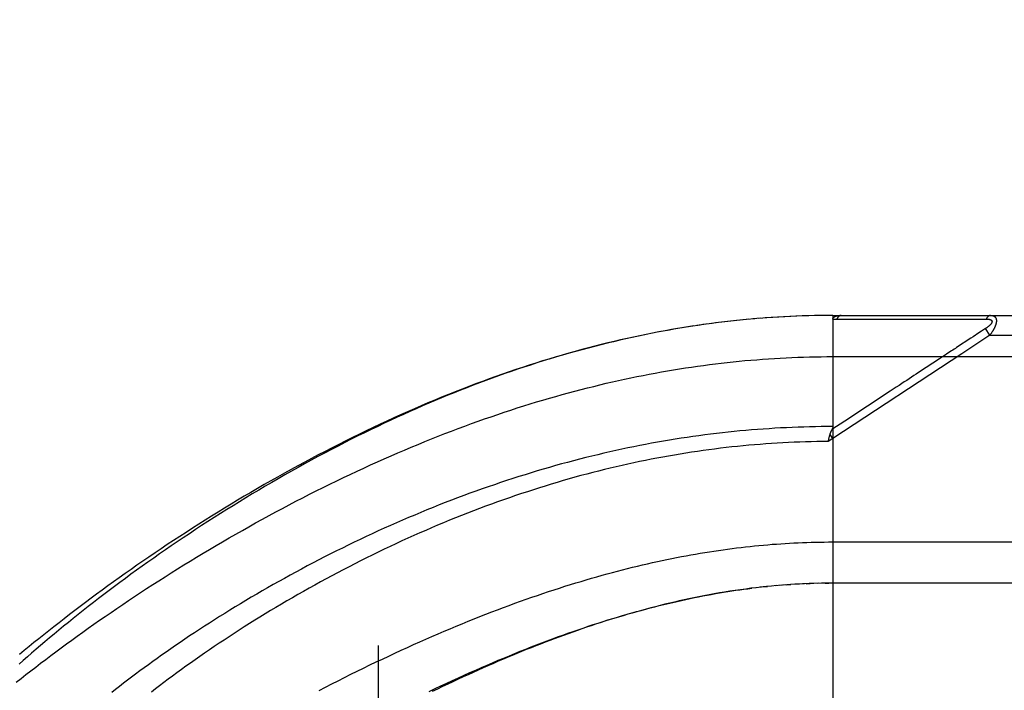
# Model space of a CAD drawing. Header units: inches. Extents: x 0 to 227, y 0 to 147.
# Tile 95 of 256: x 97.18 to 98.68, y 41.82 to 42.83. Entities that reach past the tile are written whole.
import ezdxf

# ---------------------------------------------------------------- set-up
doc = ezdxf.new("R2010")
doc.units = ezdxf.units.IN
doc.header["$LTSCALE"] = 12.466667
doc.header["$MEASUREMENT"] = 0
doc.linetypes.add('HIDDEN', pattern=[0.2, 0.1, -0.1])
for name, color, linetype in [('DEFAULT_2', 8, 'HIDDEN'), ('RIGHTHAND_DOOR_ASSEMBLY', 7, 'CONTINUOUS'), ('SUBPANEL', 7, 'CONTINUOUS')]:
    doc.layers.add(name, color=color, linetype=linetype)

msp = doc.modelspace()

# ---------------------------------------------------------------- linework, layer by layer
at = {"layer": 'DEFAULT_2', "color": 8, "linetype": 'HIDDEN'}
msp.add_line((97.7259, 106.7113), (97.7259, 37.6073), dxfattribs=at)
at = {"layer": 'RIGHTHAND_DOOR_ASSEMBLY', "color": 8, "linetype": 'HIDDEN'}
for p, q in [((98.3064, 42.3812), (98.2942, 42.3802)), ((98.3155, 42.3819), (98.3036, 42.381)), ((98.3247, 42.3826), (98.313, 42.3817)), ((98.3338, 42.3831), (98.3224, 42.3824)), ((98.3429, 42.3836), (98.3317, 42.383)), ((98.352, 42.3841), (98.3411, 42.3835)), ((98.3611, 42.3845), (98.3504, 42.384)), ((98.3702, 42.3848), (98.3598, 42.3844)), ((98.3793, 42.3851), (98.3691, 42.3848)), ((98.3884, 42.3853), (98.3784, 42.385)), ((98.3975, 42.3854), (98.3878, 42.3853)), ((98.4066, 42.3855), (98.3971, 42.3854)), ((98.4157, 42.3855), (98.4064, 42.3855)), ((98.4157, 42.3855), (99.2894, 42.3855)), ((98.4157, 42.3855), (98.4157, 41.7208)), ((98.2144, 42.3709), (98.1997, 42.3687)), ((98.2236, 42.3722), (98.2092, 42.3702)), ((98.2329, 42.3735), (98.2187, 42.3716)), ((98.2421, 42.3747), (98.2282, 42.3729)), ((98.2513, 42.3758), (98.2377, 42.3741)), ((98.2605, 42.3769), (98.2471, 42.3753)), ((98.2697, 42.3779), (98.2566, 42.3764)), ((98.2789, 42.3788), (98.266, 42.3775)), ((98.2881, 42.3797), (98.2754, 42.3784)), ((98.2972, 42.3805), (98.2848, 42.3794)), ((98.4217, 42.3799), (98.4457, 42.3799)), ((98.6143, 42.38), (98.618, 42.38)), ((98.618, 42.38), (98.6214, 42.38)), ((98.6214, 42.38), (98.6247, 42.38)), ((98.6247, 42.38), (98.6293, 42.38)), ((98.6293, 42.38), (98.6323, 42.38)), ((98.6323, 42.38), (98.6485, 42.3801)), ((98.625, 42.3509), (98.6036, 42.3368)), ((98.654, 42.3555), (98.6113, 42.3274)), ((98.6287, 42.3533), (98.625, 42.3509)), ((98.6387, 42.3599), (98.6335, 42.3565)), ((98.6411, 42.3615), (98.6387, 42.3599)), ((98.6474, 42.3656), (98.6411, 42.3615)), ((98.654, 42.3555), (98.6474, 42.3656)), ((98.654, 42.3555), (99.3194, 42.3555)), ((98.6113, 42.3274), (98.4157, 42.1988)), ((98.4157, 42.323), (99.3194, 42.323)), ((98.5571, 42.3063), (98.5534, 42.3039)), ((98.5774, 42.3196), (98.5571, 42.3063)), ((98.4157, 42.1988), (98.4116, 42.205)), ((98.4157, 42.1988), (98.4089, 42.1942)), ((98.4089, 42.1942), (98.4096, 42.1973)), ((98.4096, 42.1973), (98.4098, 42.1986)), ((98.4098, 42.1986), (98.4101, 42.1998)), ((98.4091, 42.0418), (99.3194, 42.0418)), ((98.3462, 41.9768), (98.3521, 41.9772)), ((98.3654, 41.978), (98.3579, 41.9776)), ((98.3726, 41.9783), (98.3637, 41.9779)), ((98.3753, 41.9785), (98.3811, 41.9787)), ((98.3942, 41.9791), (98.3869, 41.9789)), ((98.4014, 41.9792), (98.3926, 41.979)), ((98.4041, 41.9792), (98.4099, 41.9793)), ((99.2894, 41.9793), (98.4157, 41.9793)), ((98.3075, 41.9733), (98.2989, 41.9724)), ((98.3109, 41.9737), (98.3168, 41.9743)), ((98.3372, 41.9762), (98.3286, 41.9754)), ((98.3443, 41.9767), (98.3345, 41.9759))]:
    msp.add_line(p, q, dxfattribs=at)
for points in [[(98.4157, 42.3797), (98.4157, 42.3799), (98.4157, 42.38), (98.4157, 42.3802), (98.4157, 42.3803), (98.4157, 42.3805), (98.4158, 42.3806), (98.4158, 42.3808), (98.4159, 42.3809), (98.4159, 42.3811), (98.416, 42.3812), (98.416, 42.3813), (98.4161, 42.3815), (98.4162, 42.3816), (98.4163, 42.3817), (98.4164, 42.3819), (98.4164, 42.382), (98.4165, 42.3821), (98.4166, 42.3822), (98.4168, 42.3824), (98.4169, 42.3825), (98.417, 42.3826), (98.4171, 42.3827), (98.4173, 42.3828), (98.4174, 42.383), (98.4176, 42.3831), (98.4177, 42.3832), (98.4179, 42.3833), (98.4181, 42.3834), (98.4183, 42.3835), (98.4185, 42.3836), (98.4187, 42.3838), (98.4189, 42.3839), (98.4191, 42.384), (98.4194, 42.3841), (98.4196, 42.3842), (98.4199, 42.3843), (98.4202, 42.3844), (98.4205, 42.3845), (98.4208, 42.3846), (98.4211, 42.3847), (98.4214, 42.3848), (98.4218, 42.3849), (98.4221, 42.3849), (98.4225, 42.385), (98.4229, 42.3851), (98.4233, 42.3852), (98.4237, 42.3852), (98.4242, 42.3853), (98.4246, 42.3853), (98.4251, 42.3854), (98.4256, 42.3854), (98.4261, 42.3855), (98.4267, 42.3855), (98.4272, 42.3855), (98.4278, 42.3855), (98.4284, 42.3855)], [(98.4284, 42.3855), (98.4282, 42.3855), (98.4279, 42.3855), (98.4277, 42.3855), (98.4275, 42.3855), (98.4273, 42.3854), (98.427, 42.3854), (98.4268, 42.3853), (98.4266, 42.3852), (98.4264, 42.3851), (98.4261, 42.385), (98.4259, 42.3849), (98.4257, 42.3848), (98.4255, 42.3847), (98.4253, 42.3845), (98.4251, 42.3844), (98.4249, 42.3842), (98.4247, 42.3841), (98.4245, 42.3839), (98.4243, 42.3837), (98.4241, 42.3835), (98.4239, 42.3833), (98.4237, 42.3831), (98.4235, 42.3829), (98.4233, 42.3826), (98.4231, 42.3824), (98.4229, 42.3821), (98.4228, 42.3819), (98.4226, 42.3816), (98.4224, 42.3813), (98.4223, 42.3811), (98.4221, 42.3808), (98.422, 42.3805), (98.4218, 42.3802), (98.4217, 42.3799)], [(98.6552, 42.3855), (98.6549, 42.3855), (98.6547, 42.3855), (98.6545, 42.3855), (98.6543, 42.3855), (98.6541, 42.3854), (98.6538, 42.3854), (98.6536, 42.3853), (98.6534, 42.3852), (98.6532, 42.3851), (98.653, 42.385), (98.6527, 42.3849), (98.6525, 42.3848), (98.6523, 42.3847), (98.6521, 42.3846), (98.6519, 42.3844), (98.6517, 42.3843), (98.6515, 42.3841), (98.6513, 42.3839), (98.6511, 42.3838), (98.6509, 42.3836), (98.6507, 42.3834), (98.6505, 42.3832), (98.6503, 42.383), (98.6502, 42.3827), (98.65, 42.3825), (98.6498, 42.3823), (98.6496, 42.382), (98.6495, 42.3818), (98.6493, 42.3815), (98.6491, 42.3812), (98.649, 42.3809), (98.6488, 42.3807), (98.6487, 42.3804), (98.6485, 42.3801)], [(98.6552, 42.3855), (98.6556, 42.3855), (98.656, 42.3855), (98.6564, 42.3855), (98.6568, 42.3855), (98.6572, 42.3854), (98.6575, 42.3853), (98.6579, 42.3853), (98.6582, 42.3852), (98.6585, 42.3851), (98.6588, 42.385), (98.6591, 42.3849), (98.6594, 42.3848), (98.6596, 42.3847), (98.6599, 42.3846), (98.6601, 42.3845), (98.6603, 42.3843), (98.6605, 42.3842), (98.6607, 42.3841), (98.6609, 42.3839), (98.6611, 42.3838), (98.6613, 42.3837), (98.6615, 42.3835), (98.6616, 42.3833), (98.6618, 42.3832), (98.662, 42.383), (98.6621, 42.3829), (98.6622, 42.3827), (98.6624, 42.3825), (98.6625, 42.3823), (98.6626, 42.3822), (98.6627, 42.382), (98.6628, 42.3818), (98.6629, 42.3816), (98.663, 42.3814), (98.6631, 42.3812), (98.6632, 42.381), (98.6633, 42.3808), (98.6634, 42.3806), (98.6634, 42.3804), (98.6635, 42.3802), (98.6636, 42.3799), (98.6636, 42.3797), (98.6637, 42.3795), (98.6637, 42.3793), (98.6637, 42.379), (98.6638, 42.3788), (98.6638, 42.3785), (98.6638, 42.3783), (98.6638, 42.378), (98.6639, 42.3778), (98.6639, 42.3775), (98.6639, 42.3773), (98.6639, 42.377), (98.6638, 42.3767), (98.6638, 42.3764), (98.6638, 42.3762), (98.6638, 42.3759), (98.6638, 42.3756), (98.6637, 42.3753), (98.6637, 42.375), (98.6636, 42.3747), (98.6636, 42.3744), (98.6635, 42.3741), (98.6635, 42.3738), (98.6634, 42.3734), (98.6633, 42.3731), (98.6632, 42.3728), (98.6631, 42.3725), (98.663, 42.3721), (98.6629, 42.3718), (98.6628, 42.3714), (98.6627, 42.3711), (98.6626, 42.3707), (98.6625, 42.3704), (98.6623, 42.37), (98.6622, 42.3696), (98.6621, 42.3692), (98.6619, 42.3688), (98.6617, 42.3685), (98.6616, 42.3681), (98.6614, 42.3677), (98.6612, 42.3672), (98.661, 42.3668), (98.6608, 42.3664), (98.6606, 42.366), (98.6603, 42.3655), (98.6601, 42.3651), (98.6599, 42.3646), (98.6596, 42.3641), (98.6593, 42.3636), (98.6591, 42.3631), (98.6588, 42.3626), (98.6585, 42.3621), (98.6581, 42.3616), (98.6578, 42.3611), (98.6574, 42.3605), (98.6571, 42.3599), (98.6567, 42.3593), (98.6563, 42.3587), (98.6559, 42.3581), (98.6554, 42.3575), (98.6549, 42.3569), (98.6545, 42.3562), (98.654, 42.3555)], [(98.2051, 42.3695), (98.1958, 42.3681), (98.1865, 42.3666), (98.1772, 42.365), (98.1678, 42.3634), (98.1585, 42.3617), (98.1491, 42.3599), (98.1397, 42.3581), (98.1303, 42.3562), (98.1208, 42.3543), (98.1114, 42.3522), (98.1019, 42.3501), (98.0924, 42.348), (98.0828, 42.3457), (98.0733, 42.3434), (98.0637, 42.341), (98.0541, 42.3386), (98.0445, 42.3361), (98.0348, 42.3335), (98.0252, 42.3309), (98.0155, 42.3281), (98.0058, 42.3253), (97.996, 42.3225), (97.9862, 42.3195), (97.9764, 42.3165), (97.9667, 42.3134), (97.9569, 42.3103), (97.9471, 42.3071), (97.9374, 42.3038), (97.9277, 42.3005), (97.918, 42.2972), (97.9084, 42.2937), (97.8988, 42.2903), (97.8892, 42.2868), (97.8796, 42.2832), (97.87, 42.2795), (97.8604, 42.2759), (97.8509, 42.2721), (97.8413, 42.2683), (97.8317, 42.2644), (97.8221, 42.2605), (97.8125, 42.2564), (97.8029, 42.2524), (97.7933, 42.2482), (97.7837, 42.244), (97.774, 42.2398), (97.7643, 42.2354), (97.7546, 42.231), (97.7449, 42.2265), (97.7351, 42.2219), (97.7252, 42.2172), (97.7153, 42.2125), (97.7053, 42.2076), (97.6953, 42.2026), (97.6852, 42.1976), (97.6751, 42.1925), (97.665, 42.1873), (97.6549, 42.182), (97.6447, 42.1767), (97.6346, 42.1713), (97.6245, 42.1658), (97.6144, 42.1603), (97.6043, 42.1548), (97.5943, 42.1492), (97.5843, 42.1435), (97.5744, 42.1378), (97.5644, 42.1321), (97.5545, 42.1263), (97.5447, 42.1205), (97.5348, 42.1146), (97.5251, 42.1087), (97.5154, 42.1028), (97.5057, 42.0968), (97.4961, 42.0908), (97.4865, 42.0848), (97.477, 42.0787), (97.4675, 42.0727), (97.4581, 42.0666), (97.4488, 42.0605), (97.4395, 42.0543), (97.4303, 42.0482), (97.4212, 42.0421), (97.4121, 42.0359), (97.4032, 42.0297), (97.3942, 42.0236), (97.3854, 42.0174), (97.3767, 42.0112), (97.368, 42.005), (97.3594, 41.9989), (97.3509, 41.9927), (97.3425, 41.9865), (97.3341, 41.9804), (97.3259, 41.9743), (97.3178, 41.9681), (97.3097, 41.962), (97.3017, 41.9559), (97.2938, 41.9499), (97.2861, 41.9438), (97.2784, 41.9378), (97.2708, 41.9318), (97.2633, 41.9258), (97.2559, 41.9198), (97.2486, 41.9139), (97.2414, 41.908), (97.2342, 41.9021), (97.2272, 41.8963), (97.2203, 41.8905), (97.2135, 41.8847), (97.2068, 41.879), (97.2002, 41.8733), (97.1937, 41.8676), (97.1873, 41.862), (97.181, 41.8564)], [(98.1997, 42.3687), (98.1902, 42.3672), (98.1806, 42.3656), (98.171, 42.364), (98.1615, 42.3623), (98.1519, 42.3605), (98.1422, 42.3587), (98.1326, 42.3567), (98.1229, 42.3547), (98.1132, 42.3527), (98.1035, 42.3506), (98.0938, 42.3484), (98.084, 42.3461), (98.0742, 42.3438), (98.0644, 42.3413), (98.0546, 42.3389), (98.0448, 42.3363), (98.0349, 42.3337), (98.025, 42.331), (98.0151, 42.3282), (98.0051, 42.3254), (97.9952, 42.3224), (97.9852, 42.3194), (97.9752, 42.3164), (97.9651, 42.3132), (97.9551, 42.31), (97.945, 42.3067), (97.9349, 42.3034), (97.9247, 42.2999), (97.9146, 42.2964), (97.9044, 42.2928), (97.8942, 42.2891), (97.884, 42.2854), (97.8737, 42.2816), (97.8635, 42.2777), (97.8532, 42.2737), (97.8429, 42.2697), (97.8326, 42.2655), (97.8222, 42.2614), (97.8119, 42.2571), (97.8015, 42.2527), (97.7912, 42.2483), (97.7808, 42.2438), (97.7704, 42.2393), (97.76, 42.2347), (97.7496, 42.23), (97.7392, 42.2252), (97.7288, 42.2204), (97.7183, 42.2154), (97.7079, 42.2105), (97.6975, 42.2054), (97.6871, 42.2003), (97.6767, 42.1952), (97.6663, 42.1899), (97.6559, 42.1846), (97.6455, 42.1793), (97.6351, 42.1739), (97.6248, 42.1684), (97.6145, 42.1629), (97.6042, 42.1573), (97.5939, 42.1517), (97.5836, 42.1461), (97.5734, 42.1403), (97.5632, 42.1346), (97.553, 42.1288), (97.5429, 42.1229), (97.5328, 42.117), (97.5228, 42.1111), (97.5127, 42.1051), (97.5028, 42.0991), (97.4929, 42.0931), (97.483, 42.087), (97.4732, 42.0809), (97.4634, 42.0748), (97.4537, 42.0687), (97.444, 42.0625), (97.4344, 42.0563), (97.4249, 42.0501), (97.4154, 42.0439), (97.406, 42.0377), (97.3966, 42.0314), (97.3874, 42.0252), (97.3781, 42.0189), (97.369, 42.0126), (97.36, 42.0064), (97.351, 42.0001), (97.3421, 41.9938), (97.3332, 41.9876), (97.3245, 41.9813), (97.3158, 41.9751), (97.3073, 41.9688), (97.2988, 41.9626), (97.2904, 41.9564), (97.282, 41.9501), (97.2738, 41.9439), (97.2656, 41.9377), (97.2576, 41.9316), (97.2496, 41.9254), (97.2417, 41.9193), (97.2339, 41.9132), (97.2262, 41.9071), (97.2186, 41.901), (97.2111, 41.895), (97.2036, 41.889), (97.1963, 41.883), (97.189, 41.877), (97.1819, 41.871)], [(98.4157, 42.3797), (98.4166, 42.3798), (98.4176, 42.3798), (98.4186, 42.3798), (98.4196, 42.3799), (98.4206, 42.3799), (98.4217, 42.3799)], [(98.4457, 42.3799), (98.4511, 42.3799), (98.4562, 42.3799), (98.4613, 42.3799), (98.4662, 42.3799), (98.471, 42.3799), (98.4757, 42.3799), (98.4803, 42.3799), (98.4847, 42.3799), (98.489, 42.3799), (98.4931, 42.3799), (98.4971, 42.3799), (98.501, 42.3799), (98.5048, 42.3799), (98.5086, 42.3799), (98.5124, 42.3799), (98.5162, 42.3799), (98.5276, 42.3799)], [(98.5276, 42.3799), (98.5314, 42.3799), (98.535, 42.3799), (98.5386, 42.3799), (98.542, 42.3799), (98.5452, 42.3799), (98.5483, 42.3799), (98.5569, 42.3799)], [(98.5569, 42.3799), (98.5595, 42.3799), (98.5622, 42.3799), (98.5647, 42.3799), (98.5673, 42.3799), (98.5699, 42.3799), (98.575, 42.3799)], [(98.575, 42.3799), (98.5776, 42.3799), (98.5802, 42.3799), (98.5853, 42.3799)], [(98.5853, 42.3799), (98.5879, 42.3799), (98.5905, 42.3799), (98.5931, 42.3799), (98.6081, 42.38)], [(98.6081, 42.38), (98.6103, 42.38), (98.6143, 42.38)], [(98.6485, 42.3801), (98.649, 42.3801), (98.6494, 42.3801), (98.6498, 42.3801), (98.6502, 42.38), (98.6506, 42.38), (98.6509, 42.38), (98.6513, 42.38), (98.6516, 42.3799), (98.6519, 42.3799), (98.6522, 42.3798), (98.6525, 42.3798), (98.6527, 42.3797), (98.653, 42.3797), (98.6532, 42.3796), (98.6535, 42.3796), (98.6537, 42.3795), (98.6539, 42.3795), (98.6541, 42.3794), (98.6543, 42.3793), (98.6545, 42.3793), (98.6547, 42.3792), (98.6549, 42.3791), (98.655, 42.3791), (98.6552, 42.379), (98.6554, 42.3789), (98.6555, 42.3788), (98.6556, 42.3788), (98.6558, 42.3787), (98.6559, 42.3786), (98.656, 42.3785), (98.6561, 42.3784), (98.6562, 42.3783), (98.6563, 42.3782), (98.6564, 42.3781), (98.6565, 42.3781), (98.6566, 42.378), (98.6567, 42.3779), (98.6568, 42.3778), (98.6568, 42.3777), (98.6569, 42.3776), (98.657, 42.3775), (98.657, 42.3773), (98.6571, 42.3772), (98.6571, 42.3771), (98.6572, 42.377), (98.6572, 42.3769), (98.6572, 42.3768), (98.6572, 42.3767), (98.6573, 42.3765), (98.6573, 42.3764), (98.6573, 42.3763), (98.6573, 42.3762), (98.6573, 42.376), (98.6573, 42.3759), (98.6573, 42.3758), (98.6572, 42.3757), (98.6572, 42.3755), (98.6572, 42.3754), (98.6571, 42.3752), (98.6571, 42.3751), (98.6571, 42.3749), (98.657, 42.3748), (98.6569, 42.3747), (98.6569, 42.3745), (98.6568, 42.3743), (98.6567, 42.3742), (98.6566, 42.374), (98.6566, 42.3739), (98.6565, 42.3737), (98.6564, 42.3735), (98.6562, 42.3734), (98.6561, 42.3732), (98.656, 42.373), (98.6559, 42.3729), (98.6558, 42.3727), (98.6556, 42.3725), (98.6555, 42.3723), (98.6553, 42.3721), (98.6551, 42.3719), (98.655, 42.3717), (98.6548, 42.3715), (98.6546, 42.3713), (98.6544, 42.3711), (98.6542, 42.3709), (98.654, 42.3707), (98.6538, 42.3705), (98.6535, 42.3703), (98.6533, 42.37), (98.653, 42.3698), (98.6527, 42.3696), (98.6525, 42.3693), (98.6522, 42.3691), (98.6519, 42.3688), (98.6515, 42.3686), (98.6512, 42.3683), (98.6508, 42.368), (98.6505, 42.3677), (98.6501, 42.3674), (98.6497, 42.3671), (98.6492, 42.3668), (98.6488, 42.3665), (98.6483, 42.3662), (98.6479, 42.3659), (98.6474, 42.3656)], [(98.6335, 42.3565), (98.632, 42.3555), (98.6287, 42.3533)], [(98.6036, 42.3368), (98.6016, 42.3355), (98.5997, 42.3342), (98.5977, 42.3329), (98.5956, 42.3316), (98.5935, 42.3302), (98.5912, 42.3287), (98.5888, 42.3271), (98.5861, 42.3254), (98.5834, 42.3235), (98.5774, 42.3196)], [(97.1769, 41.8291), (97.1841, 41.8348), (97.1914, 41.8405), (97.1988, 41.8462), (97.2063, 41.852), (97.2138, 41.8578), (97.2215, 41.8636), (97.2292, 41.8694), (97.2371, 41.8753), (97.245, 41.8812), (97.2531, 41.8871), (97.2612, 41.893), (97.2694, 41.8989), (97.2777, 41.9049), (97.2861, 41.9109), (97.2946, 41.9169), (97.3032, 41.9229), (97.3118, 41.9289), (97.3206, 41.9349), (97.3294, 41.9409), (97.3383, 41.9469), (97.3473, 41.9529), (97.3563, 41.959), (97.3654, 41.965), (97.3746, 41.971), (97.3839, 41.977), (97.3932, 41.983), (97.4026, 41.989), (97.4121, 41.995), (97.4216, 42.001), (97.4312, 42.0069), (97.4408, 42.0128), (97.4505, 42.0188), (97.4603, 42.0246), (97.4701, 42.0305), (97.48, 42.0363), (97.4899, 42.0421), (97.4998, 42.0479), (97.5098, 42.0537), (97.5199, 42.0594), (97.5299, 42.065), (97.54, 42.0707), (97.5502, 42.0763), (97.5603, 42.0818), (97.5705, 42.0873), (97.5807, 42.0928), (97.5909, 42.0982), (97.6012, 42.1035), (97.6115, 42.1088), (97.6217, 42.1141), (97.632, 42.1193), (97.6423, 42.1244), (97.6526, 42.1295), (97.663, 42.1345), (97.6733, 42.1395), (97.6836, 42.1444), (97.6939, 42.1493), (97.7042, 42.154), (97.7145, 42.1588), (97.7248, 42.1634), (97.7351, 42.168), (97.7454, 42.1725), (97.7557, 42.1769), (97.7659, 42.1813), (97.7761, 42.1856), (97.7864, 42.1899), (97.7966, 42.1941), (97.8068, 42.1982), (97.8169, 42.2022), (97.8271, 42.2062), (97.8372, 42.21), (97.8473, 42.2139), (97.8573, 42.2176), (97.8674, 42.2213), (97.8774, 42.2249), (97.8874, 42.2284), (97.8974, 42.2319), (97.9073, 42.2353), (97.9172, 42.2386), (97.9271, 42.2419), (97.9369, 42.2451), (97.9468, 42.2482), (97.9566, 42.2512), (97.9663, 42.2542), (97.976, 42.2571), (97.9858, 42.26), (97.9954, 42.2627), (98.0051, 42.2654), (98.0147, 42.2681), (98.0243, 42.2706), (98.0338, 42.2731), (98.0434, 42.2756), (98.0529, 42.2779), (98.0623, 42.2802), (98.0718, 42.2825), (98.0812, 42.2846), (98.0906, 42.2867), (98.0999, 42.2888), (98.1093, 42.2908), (98.1186, 42.2927), (98.1279, 42.2945), (98.1371, 42.2963), (98.1464, 42.2981), (98.1556, 42.2997), (98.1648, 42.3013), (98.1739, 42.3029), (98.1831, 42.3044), (98.1922, 42.3058), (98.2013, 42.3072), (98.2104, 42.3085), (98.2194, 42.3097), (98.2285, 42.3109), (98.2375, 42.3121), (98.2465, 42.3132), (98.2555, 42.3142), (98.2645, 42.3151), (98.2735, 42.3161), (98.2824, 42.3169), (98.2914, 42.3177), (98.3003, 42.3184), (98.3092, 42.3191), (98.3181, 42.3198), (98.327, 42.3203), (98.3359, 42.3208), (98.3448, 42.3213), (98.3537, 42.3217)], [(98.3537, 42.3217), (98.3625, 42.3221), (98.3714, 42.3224), (98.3802, 42.3226), (98.3891, 42.3228), (98.398, 42.3229), (98.4068, 42.323), (98.4157, 42.323)], [(98.5534, 42.3039), (98.5424, 42.2966), (98.5388, 42.2942), (98.5351, 42.2918), (98.5315, 42.2894), (98.5278, 42.287), (98.5241, 42.2846), (98.5202, 42.282), (98.5162, 42.2794), (98.5119, 42.2766), (98.5074, 42.2736), (98.5026, 42.2705)], [(98.5026, 42.2705), (98.4337, 42.2252), (98.4144, 42.2125)], [(98.4157, 42.2169), (98.4069, 42.2169), (98.3981, 42.2168), (98.3893, 42.2167), (98.3805, 42.2165), (98.3717, 42.2162), (98.3629, 42.2159), (98.3541, 42.2156), (98.3453, 42.2152), (98.3365, 42.2148), (98.3277, 42.2143), (98.3189, 42.2137), (98.31, 42.2131), (98.3012, 42.2125), (98.2924, 42.2118), (98.2835, 42.211), (98.2747, 42.2102), (98.2658, 42.2093), (98.2569, 42.2084), (98.2481, 42.2074), (98.2392, 42.2064), (98.2303, 42.2053), (98.2214, 42.2042), (98.2124, 42.203), (98.2035, 42.2017), (98.1946, 42.2004), (98.1856, 42.1991), (98.1767, 42.1977), (98.1677, 42.1962), (98.1587, 42.1947), (98.1497, 42.1931), (98.1407, 42.1915), (98.1317, 42.1898), (98.1227, 42.188), (98.1136, 42.1862), (98.1046, 42.1844), (98.0955, 42.1825), (98.0864, 42.1805), (98.0773, 42.1785), (98.0682, 42.1764), (98.0591, 42.1742), (98.0499, 42.172), (98.0408, 42.1697), (98.0316, 42.1674), (98.0225, 42.165), (98.0133, 42.1626), (98.0041, 42.1601), (97.9949, 42.1576), (97.9857, 42.1549), (97.9764, 42.1523), (97.9672, 42.1495), (97.9579, 42.1467), (97.9487, 42.1439), (97.9394, 42.141), (97.9301, 42.138), (97.9208, 42.135), (97.9115, 42.1319), (97.9022, 42.1287), (97.8929, 42.1255), (97.8836, 42.1223), (97.8743, 42.119), (97.865, 42.1156), (97.8557, 42.1121), (97.8464, 42.1087), (97.8371, 42.1051), (97.8278, 42.1015), (97.8184, 42.0979), (97.8092, 42.0941), (97.7999, 42.0904), (97.7906, 42.0866), (97.7813, 42.0827), (97.7721, 42.0788), (97.7628, 42.0748), (97.7536, 42.0708), (97.7444, 42.0667), (97.7352, 42.0626), (97.726, 42.0585), (97.7169, 42.0543), (97.7078, 42.05), (97.6987, 42.0457), (97.6896, 42.0414), (97.6806, 42.037), (97.6716, 42.0326), (97.6626, 42.0281), (97.6536, 42.0237), (97.6447, 42.0191), (97.6359, 42.0146), (97.6271, 42.01), (97.6183, 42.0054), (97.6096, 42.0007), (97.6009, 41.996), (97.5922, 41.9913), (97.5837, 41.9866), (97.5751, 41.9818), (97.5666, 41.9771), (97.5582, 41.9723), (97.5499, 41.9675), (97.5416, 41.9626), (97.5333, 41.9578), (97.5251, 41.9529), (97.517, 41.9481), (97.509, 41.9432), (97.501, 41.9383), (97.4931, 41.9334), (97.4853, 41.9285), (97.4775, 41.9236), (97.4699, 41.9187), (97.4622, 41.9139), (97.4547, 41.909), (97.4473, 41.9041), (97.4399, 41.8992), (97.4326, 41.8943), (97.4254, 41.8894), (97.4183, 41.8845), (97.4112, 41.8797), (97.4042, 41.8748), (97.3974, 41.87), (97.3906, 41.8652), (97.3839, 41.8604), (97.3773, 41.8556), (97.3707, 41.8508), (97.3643, 41.8461), (97.3579, 41.8414), (97.3517, 41.8367), (97.3455, 41.832), (97.3394, 41.8273), (97.3334, 41.8227), (97.3275, 41.8181), (97.3217, 41.8135)], [(98.4157, 42.2169), (98.4157, 42.2167), (98.4156, 42.2165), (98.4156, 42.2163), (98.4156, 42.216), (98.4156, 42.2158), (98.4155, 42.2156), (98.4155, 42.2154), (98.4155, 42.2152), (98.4154, 42.215), (98.4153, 42.2148), (98.4153, 42.2145), (98.4152, 42.2143), (98.4151, 42.2141), (98.4151, 42.2139), (98.415, 42.2137), (98.4149, 42.2134), (98.4148, 42.2132), (98.4147, 42.213), (98.4146, 42.2128), (98.4142, 42.212)], [(98.4101, 42.1998), (98.4104, 42.201), (98.4106, 42.2016), (98.4107, 42.2022), (98.4109, 42.2027), (98.4111, 42.2033), (98.4112, 42.2039), (98.4114, 42.2045), (98.4116, 42.205)], [(98.4116, 42.205), (98.4117, 42.2056), (98.4119, 42.2062), (98.4121, 42.2068), (98.4123, 42.2073), (98.4125, 42.2079), (98.4127, 42.2084), (98.4129, 42.209), (98.4131, 42.2095), (98.4133, 42.21), (98.4135, 42.2105), (98.4137, 42.2111), (98.414, 42.2116), (98.4142, 42.212)], [(98.4089, 42.1942), (98.4003, 42.1942), (98.3917, 42.1941), (98.3831, 42.1939), (98.3745, 42.1937), (98.3659, 42.1934), (98.3573, 42.193), (98.3487, 42.1927), (98.3401, 42.1922), (98.3315, 42.1917), (98.3229, 42.1912), (98.3142, 42.1906), (98.3056, 42.1899), (98.297, 42.1892), (98.2884, 42.1885), (98.2797, 42.1877), (98.2711, 42.1868), (98.2624, 42.1859), (98.2537, 42.1849), (98.2451, 42.1839), (98.2364, 42.1828), (98.2277, 42.1817), (98.219, 42.1805), (98.2102, 42.1792), (98.2015, 42.1779), (98.1928, 42.1766), (98.184, 42.1751), (98.1753, 42.1737), (98.1665, 42.1721), (98.1577, 42.1706), (98.1489, 42.1689), (98.1401, 42.1672), (98.1313, 42.1655), (98.1225, 42.1637), (98.1136, 42.1618), (98.1048, 42.1599), (98.0959, 42.1579), (98.087, 42.1558), (98.0781, 42.1537), (98.0692, 42.1516), (98.0603, 42.1494), (98.0514, 42.1471), (98.0424, 42.1447), (98.0335, 42.1424), (98.0245, 42.1399), (98.0155, 42.1374), (98.0066, 42.1348), (97.9976, 42.1322), (97.9885, 42.1295), (97.9795, 42.1267), (97.9705, 42.1239), (97.9614, 42.1211), (97.9524, 42.1181), (97.9433, 42.1151), (97.9343, 42.1121), (97.9252, 42.109), (97.9161, 42.1058), (97.907, 42.1026), (97.8979, 42.0993), (97.8889, 42.096), (97.8798, 42.0926), (97.8707, 42.0891), (97.8616, 42.0856), (97.8525, 42.082), (97.8434, 42.0784), (97.8343, 42.0747), (97.8252, 42.071), (97.8161, 42.0672), (97.807, 42.0633), (97.798, 42.0594), (97.7889, 42.0554), (97.7799, 42.0514), (97.7709, 42.0474), (97.7618, 42.0433), (97.7528, 42.0391), (97.7439, 42.0349), (97.7349, 42.0307), (97.726, 42.0264), (97.717, 42.022), (97.7082, 42.0176), (97.6993, 42.0132), (97.6905, 42.0087), (97.6817, 42.0042), (97.6729, 41.9997), (97.6641, 41.9951), (97.6554, 41.9904), (97.6468, 41.9858), (97.6382, 41.9811), (97.6296, 41.9764), (97.6211, 41.9716), (97.6126, 41.9668), (97.6041, 41.962), (97.5957, 41.9572), (97.5874, 41.9524), (97.5791, 41.9475), (97.5709, 41.9426), (97.5627, 41.9377), (97.5546, 41.9327), (97.5466, 41.9278), (97.5386, 41.9229), (97.5307, 41.9179), (97.5228, 41.9129), (97.515, 41.9079), (97.5073, 41.9029), (97.4997, 41.8979), (97.4921, 41.8929), (97.4846, 41.888), (97.4772, 41.883), (97.4698, 41.878), (97.4626, 41.873), (97.4554, 41.868), (97.4483, 41.863), (97.4412, 41.858), (97.4343, 41.8531), (97.4274, 41.8481), (97.4206, 41.8432), (97.4139, 41.8383), (97.4073, 41.8334), (97.4008, 41.8285), (97.3944, 41.8236), (97.388, 41.8187), (97.3818, 41.8139)], [(98.2629, 42.0319), (98.2698, 42.0327), (98.2766, 42.0335), (98.2834, 42.0343), (98.2901, 42.0351), (98.2968, 42.0358), (98.3036, 42.0364), (98.3103, 42.037), (98.3169, 42.0376), (98.3236, 42.0382), (98.3302, 42.0387), (98.3369, 42.0391), (98.3435, 42.0396), (98.3501, 42.04), (98.3567, 42.0403), (98.3633, 42.0406), (98.3698, 42.0409), (98.3764, 42.0411), (98.3829, 42.0413), (98.3895, 42.0415), (98.396, 42.0416), (98.4026, 42.0417), (98.4091, 42.0418)], [(97.6365, 41.8165), (97.6462, 41.8215), (97.6558, 41.8264), (97.6654, 41.8313), (97.675, 41.8362), (97.6846, 41.841), (97.6942, 41.8457), (97.7038, 41.8504), (97.7133, 41.8551), (97.7228, 41.8597), (97.7324, 41.8642), (97.7419, 41.8687), (97.7513, 41.8731), (97.7608, 41.8775), (97.7702, 41.8818), (97.7796, 41.886), (97.7889, 41.8902), (97.7982, 41.8943), (97.8075, 41.8984), (97.8168, 41.9024), (97.826, 41.9063), (97.8352, 41.9102), (97.8443, 41.914), (97.8534, 41.9178), (97.8625, 41.9215), (97.8715, 41.9251), (97.8804, 41.9286), (97.8894, 41.9321), (97.8982, 41.9356), (97.9071, 41.9389), (97.9159, 41.9423), (97.9246, 41.9455), (97.9333, 41.9487), (97.9419, 41.9518), (97.9505, 41.9548), (97.9591, 41.9578), (97.9675, 41.9608), (97.976, 41.9636), (97.9844, 41.9664), (97.9927, 41.9692), (98.001, 41.9719), (98.0093, 41.9745), (98.0175, 41.9771), (98.0256, 41.9796), (98.0337, 41.982), (98.0417, 41.9844), (98.0497, 41.9868), (98.0577, 41.989), (98.0656, 41.9912), (98.0734, 41.9934), (98.0813, 41.9955), (98.089, 41.9976), (98.0967, 41.9996), (98.1044, 42.0015), (98.112, 42.0034), (98.1196, 42.0052), (98.1271, 42.007), (98.1346, 42.0088), (98.1421, 42.0104), (98.1495, 42.0121), (98.1568, 42.0137), (98.1641, 42.0152), (98.1714, 42.0167), (98.1787, 42.0181), (98.1859, 42.0195), (98.1931, 42.0209), (98.2002, 42.0222), (98.2073, 42.0234), (98.2144, 42.0246), (98.2214, 42.0258), (98.2284, 42.0269), (98.2354, 42.028), (98.2423, 42.029), (98.2492, 42.03), (98.2561, 42.0309), (98.2629, 42.0319)], [(98.3583, 41.9776), (98.3513, 41.9772), (98.3404, 41.9764)], [(98.3869, 41.9789), (98.3797, 41.9786), (98.3695, 41.9782)], [(98.4157, 41.9793), (98.4085, 41.9793), (98.3984, 41.9791)], [(97.8034, 41.8149), (97.8123, 41.8192), (97.8212, 41.8234), (97.8301, 41.8276), (97.8389, 41.8317), (97.8477, 41.8357), (97.8565, 41.8397), (97.8652, 41.8436), (97.8739, 41.8474), (97.8825, 41.8512), (97.8911, 41.8549), (97.8996, 41.8586), (97.9081, 41.8622), (97.9166, 41.8657), (97.925, 41.8692), (97.9333, 41.8726), (97.9416, 41.876), (97.9499, 41.8792), (97.9581, 41.8825), (97.9662, 41.8856), (97.9743, 41.8887), (97.9823, 41.8917), (97.9903, 41.8947), (97.9982, 41.8976), (98.0061, 41.9005), (98.0139, 41.9033), (98.0217, 41.906), (98.0294, 41.9086), (98.0371, 41.9112), (98.0447, 41.9138), (98.0522, 41.9163), (98.0597, 41.9187), (98.0672, 41.9211), (98.0746, 41.9234), (98.0819, 41.9257), (98.0892, 41.9279), (98.0964, 41.93), (98.1036, 41.9321), (98.1108, 41.9341), (98.1179, 41.9361), (98.1249, 41.938), (98.1319, 41.9399), (98.1388, 41.9418), (98.1457, 41.9435), (98.1525, 41.9453), (98.1593, 41.9469), (98.1661, 41.9486), (98.1728, 41.9501), (98.1795, 41.9517), (98.1861, 41.9531), (98.1927, 41.9546), (98.1992, 41.956), (98.2057, 41.9573), (98.2121, 41.9586), (98.2186, 41.9599), (98.2249, 41.9611), (98.2313, 41.9622), (98.2376, 41.9634), (98.2439, 41.9645), (98.2501, 41.9655), (98.2563, 41.9665), (98.2625, 41.9675), (98.2686, 41.9684)], [(98.2995, 41.9724), (98.2915, 41.9715), (98.2835, 41.9704), (98.2755, 41.9693), (98.2674, 41.9682), (98.2594, 41.967), (98.2515, 41.9657), (98.2436, 41.9644), (98.2357, 41.963), (98.2279, 41.9616), (98.2201, 41.9601), (98.2125, 41.9586), (98.2049, 41.9571), (98.1975, 41.9555), (98.1901, 41.9539), (98.1828, 41.9523), (98.1755, 41.9506), (98.1683, 41.9489), (98.1611, 41.9472), (98.1539, 41.9454), (98.1468, 41.9436), (98.1397, 41.9417), (98.1326, 41.9399), (98.1256, 41.9379), (98.1185, 41.936), (98.1115, 41.934), (98.1045, 41.932), (98.0975, 41.9299), (98.0905, 41.9278), (98.0836, 41.9257), (98.0766, 41.9236), (98.0697, 41.9214), (98.0628, 41.9191), (98.0558, 41.9169), (98.0489, 41.9146), (98.042, 41.9123), (98.035, 41.9099), (98.0281, 41.9075), (98.0211, 41.905), (98.0142, 41.9025), (98.0072, 41.9), (98.0002, 41.8975), (97.9932, 41.8949), (97.9862, 41.8922), (97.9791, 41.8895), (97.972, 41.8868), (97.9649, 41.884), (97.9578, 41.8812), (97.9507, 41.8784), (97.9435, 41.8755), (97.9363, 41.8725), (97.929, 41.8695), (97.9218, 41.8665), (97.9145, 41.8634), (97.9071, 41.8603), (97.8998, 41.8571), (97.8924, 41.8539), (97.885, 41.8506), (97.8775, 41.8472), (97.87, 41.8439), (97.8624, 41.8404), (97.8547, 41.8369), (97.8471, 41.8334), (97.8393, 41.8298), (97.8315, 41.8261), (97.8237, 41.8224), (97.8158, 41.8186), (97.8079, 41.8147)], [(98.2686, 41.9684), (98.2747, 41.9693), (98.2808, 41.9701), (98.2869, 41.9709), (98.2929, 41.9717)], [(98.3301, 41.9756), (98.3227, 41.9749), (98.3152, 41.9742), (98.3049, 41.9731)]]:
    msp.add_lwpolyline(points, dxfattribs=at)
at = {"layer": 'SUBPANEL', "color": 8, "linetype": 'HIDDEN'}
for p, q in [((97.3197, 104.128), (97.3197, 40.1905)), ((97.4447, 104.128), (97.4447, 40.1905))]:
    msp.add_line(p, q, dxfattribs=at)

doc.saveas('drawing.dxf')
